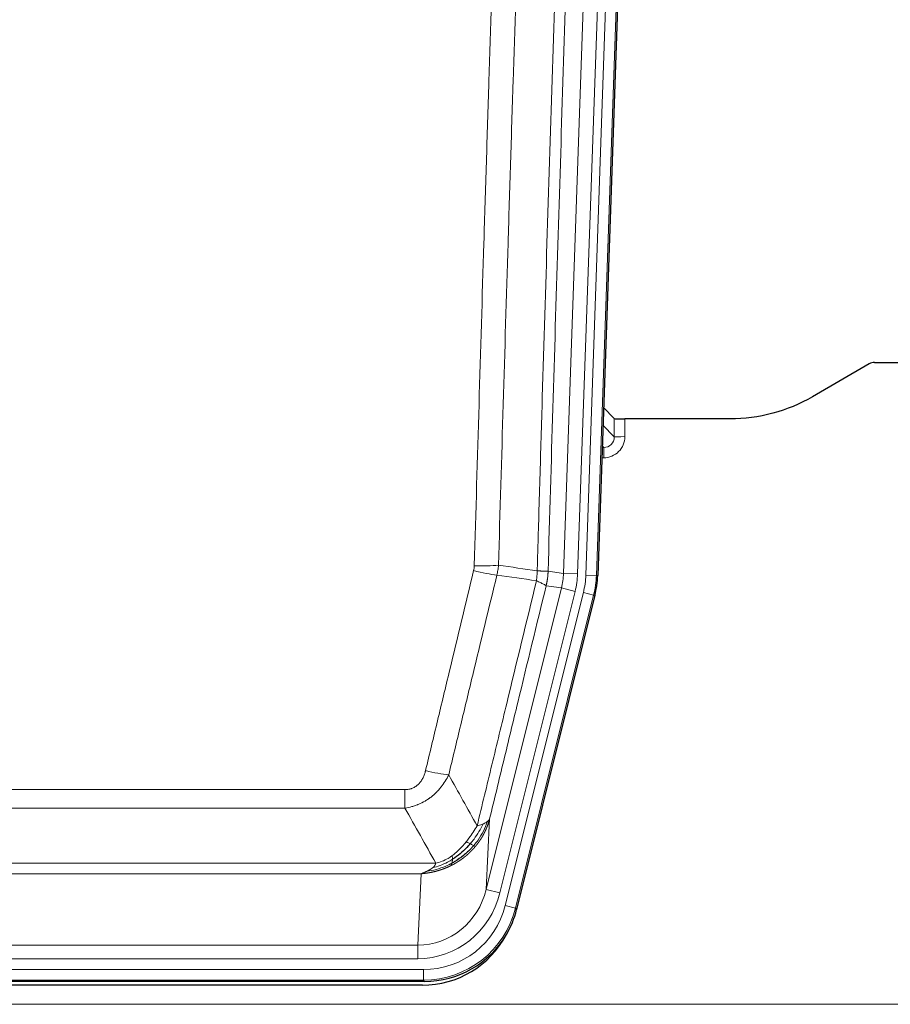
# Model space of a CAD drawing. Header units: inches. Extents: x 0 to 20790, y -12 to 14700.
# Tile 34 of 256: x 5110 to 5357, y 4926 to 5206. Entities that reach past the tile are written whole.
import ezdxf

# ---------------------------------------------------------------- set-up
doc = ezdxf.new("R2010")
doc.units = ezdxf.units.IN
doc.layers.add('1', color=7, linetype='Continuous', true_color=0xffffff)

msp = doc.modelspace()

# ---------------------------------------------------------------- linework, layer by layer
at = {"layer": '1', "color": 110, "linetype": 'Continuous', "lineweight": 13}
for p, q in [((5264.109, 5048.348), (5277.175, 5422.519)), ((5281.167, 5422.38), (5268.101, 5048.209)), ((5270.448, 5047.879), (5283.559, 5423.322)), ((5286.553, 5423.217), (5273.442, 5047.774)), ((5278.521, 5087.093), (5278.51, 5092.324)), ((5275.307, 5090.421), (5278.521, 5087.093)), ((5281.508, 5092.223), (5281.519, 5087.175)), ((5275.085, 5084.086), (5275.528, 5084.086)), ((5275.528, 5084.086), (5275.101, 5084.528)), ((5275.528, 5084.086), (5275.528, 5081.166)), ((5275.528, 5081.166), (5274.983, 5081.166)), ((5259.732, 5048.963), (5264.109, 5048.348)), ((5264.109, 5048.348), (5268.101, 5048.209)), ((5273.442, 5047.774), (5270.448, 5047.879)), ((5273.442, 5047.774), (5273.815, 5047.722)), ((5263.527, 5044.214), (5259.176, 5044.825)), ((5242.176, 4958.576), (5263.527, 5044.214)), ((5246.051, 4957.609), (5267.403, 5043.247)), ((5247.577, 4953.982), (5269.751, 5042.917)), ((5272.657, 5042.193), (5250.483, 4953.258)), ((5263.527, 5044.214), (5267.403, 5043.247)), ((5272.657, 5042.193), (5269.751, 5042.917)), ((5273.031, 5042.14), (5272.657, 5042.193)), ((5013.74, 4986.93), (5219.083, 4986.93)), ((5219.083, 4981.689), (5219.083, 4986.93)), ((5219.083, 4981.689), (5013.74, 4981.689)), ((5243.133, 4978.631), (5242.176, 4958.576)), ((5005.008, 4966.07), (5227.814, 4966.07)), ((5223.701, 4963.04), (5009.121, 4963.04)), ((5222.733, 4942.761), (5223.701, 4963.04)), ((5246.051, 4957.609), (5242.176, 4958.576)), ((5250.483, 4953.258), (5247.577, 4953.982)), ((5250.483, 4953.258), (5250.777, 4952.883)), ((5010.09, 4942.761), (5222.733, 4942.761)), ((5222.733, 4938.897), (5222.733, 4942.761)), ((5222.733, 4938.897), (5010.09, 4938.897)), ((5008.501, 4935.814), (5224.321, 4935.814)), ((5224.321, 4932.818), (5224.321, 4935.814)), ((5224.321, 4932.818), (5008.501, 4932.818)), ((5224.614, 4932.443), (5224.321, 4932.818)), ((4872.411, 4925.957), (5360.411, 4925.957))]:
    msp.add_line(p, q, dxfattribs=at)
at = {"layer": '1', "color": 2, "linetype": 'Continuous', "lineweight": 25}
for p, q in [((5286.933, 5423.367), (5273.815, 5047.722)), ((5350.955, 5107.835), (5334.791, 5098.493)), ((5352.454, 5108.237), (5360.411, 5108.237)), ((5278.51, 5092.324), (5275.482, 5095.459)), ((5311.411, 5092.223), (5281.508, 5092.223)), ((5273.031, 5042.14), (5250.777, 4952.883)), ((5224.614, 4932.443), (5008.208, 4932.443)), ((5224.023, 4931.4), (5008.8, 4931.4))]:
    msp.add_line(p, q, dxfattribs=at)
for centre, major_axis, ratio, start_param, end_param in [((5352.457, 5105.233), (0.923, -2.86), 0.9982885, 2.8298327, 3.3530369), ((5281.508, 5092.328), (3, 0), 0.0349646, 3.1753451, 4.712515), ((5246.795, 5048.673, 0), (-26.774, 3.763), 0.9986144, 3.0370169, 3.2461684), ((5224.557, 4959.48, 0), (-16.66, 21.323), 0.9977958, 3.5187977, 3.8037475), ((5223.997, 4958.416, 0), (-16.639, 21.297), 0.9990195, 2.4788434, 3.5628372), ((5224.557, 4959.48, 0), (-16.66, 21.323), 0.9977958, 2.4794378, 3.5187977)]:
    msp.add_ellipse(centre, major_axis=major_axis, ratio=ratio, start_param=start_param, end_param=end_param, dxfattribs=at)
at = {"layer": '1', "color": 110, "linetype": 'Continuous', "lineweight": 13}
for centre, major_axis, ratio, start_param, end_param in [((5275.515, 5087.175), (3.237, -5.067), 0.9977321, 5.7157535, 7.2865499), ((5275.515, 5087.097), (1.726, -2.474), 0.9943829, 5.6754356, 7.2462319), ((5281.519, 5087.097), (-3, -0.006), 0.0261769, 4.7123351, 6.249505), ((5238.778, 5051.668), (-9.996, 0.288), 0.1133347, 1.5740649, 2.3314742), ((5238.591, 5050.262), (-9.719, 2.353), 0.1107863, 1.5976112, 2.3432486), ((5244.083, 5049.055), (19.844, -2.789), 0.9980617, 6.1786096, 6.387761), ((5244.083, 5049.055, 0), (23.799, -3.345), 0.9986144, 6.1786096, 6.387761), ((5246.43, 5048.725, 0), (-23.799, 3.345), 0.9986144, 3.0370169, 3.2461684), ((5246.43, 5048.725), (26.766, -3.762), 0.9989218, 6.1786096, 6.387761), ((5224.929, 4993.688), (9.722, -2.342), 0.1329353, 4.744395, 5.4873531), ((5222.812, 4963.744), (-1.001, -20.961), 0.9530564, 0.0460885, 1.3674009), ((5222.812, 4963.744, 0), (-1.185, -24.82), 0.9658521, 0.0460885, 1.3674009), ((5224.27, 4959.846, 0), (-14.809, 18.954), 0.9977958, 2.4794378, 3.8037475), ((5224.27, 4959.846), (16.651, -21.313), 0.9982842, 5.6210305, 6.9453401)]:
    msp.add_ellipse(centre, major_axis=major_axis, ratio=ratio, start_param=start_param, end_param=end_param, dxfattribs=at)
for points, knots in [([(5256.643, 5049.094), (5256.698, 5051.027), (5256.754, 5052.961), (5256.866, 5056.828), (5257.035, 5062.63), (5257.43, 5076.171), (5257.774, 5087.783), (5258.467, 5111.016), (5259.407, 5142.016), (5260.866, 5188.58), (5261.87, 5219.666), (5262.444, 5237.164), (5262.508, 5239.109), (5262.636, 5242.998), (5262.828, 5248.831), (5263.28, 5262.444), (5263.671, 5274.115), (5264, 5283.842), (5264.066, 5285.787), (5264.198, 5289.678), (5264.396, 5295.514), (5264.861, 5309.131), (5265.264, 5320.802), (5266.075, 5344.142), (5267.173, 5375.261), (5268.3, 5406.373), (5268.872, 5421.928)], [0, 0, 0, 0, 0.015625, 0.015625, 0.03125, 0.0625, 0.125, 0.125, 0.25, 0.375, 0.5, 0.5, 0.515625, 0.515625, 0.53125, 0.5625, 0.625, 0.625, 0.640625, 0.640625, 0.65625, 0.6875, 0.75, 0.75, 0.875, 1, 1, 1, 1]), ([(5271.927, 5420.452), (5271.357, 5404.953), (5270.233, 5373.952), (5269.139, 5342.945), (5268.329, 5319.688), (5267.928, 5308.059), (5267.464, 5294.49), (5267.266, 5288.675), (5267.135, 5284.798), (5267.069, 5282.86), (5266.741, 5273.168), (5266.351, 5261.54), (5265.901, 5247.975), (5265.709, 5242.163), (5265.581, 5238.288), (5265.517, 5236.351), (5264.945, 5218.916), (5263.943, 5187.942), (5262.489, 5141.547), (5261.082, 5095.217), (5260.177, 5064.374), (5259.732, 5048.963)], [0, 0, 0, 0, 0.125, 0.25, 0.25, 0.3125, 0.34375, 0.359375, 0.359375, 0.375, 0.375, 0.4375, 0.46875, 0.484375, 0.484375, 0.5, 0.5, 0.625, 0.75, 0.875, 1, 1, 1, 1]), ([(5238.778, 5050.534), (5239.216, 5065.772), (5240.106, 5096.272), (5241.027, 5126.82), (5241.729, 5149.749), (5241.965, 5157.395), (5242.441, 5172.692), (5242.681, 5180.344), (5243.406, 5203.308), (5243.897, 5218.624), (5244.521, 5237.778), (5244.646, 5241.609), (5244.897, 5249.27), (5245.275, 5260.763), (5245.658, 5272.255), (5246.429, 5295.24), (5247.471, 5325.887), (5249.079, 5371.859), (5250.179, 5402.508), (5250.737, 5417.832)], [0, 0, 0, 0, 0.125, 0.25, 0.25, 0.3125, 0.3125, 0.375, 0.375, 0.5, 0.5, 0.53125, 0.53125, 0.5625, 0.625, 0.625, 0.75, 0.875, 1, 1, 1, 1]), ([(5257.62, 5417.489), (5257.062, 5402.183), (5255.96, 5371.573), (5254.35, 5325.658), (5253.306, 5295.049), (5252.535, 5272.093), (5252.152, 5260.615), (5251.773, 5249.137), (5251.521, 5241.485), (5251.396, 5237.659), (5250.771, 5218.529), (5250.28, 5203.232), (5249.553, 5180.296), (5249.313, 5172.654), (5248.837, 5157.376), (5248.6, 5149.739), (5247.897, 5126.839), (5246.976, 5096.33), (5246.084, 5065.868), (5245.646, 5050.649)], [0, 0, 0, 0, 0.125, 0.25, 0.375, 0.375, 0.4375, 0.46875, 0.46875, 0.5, 0.5, 0.625, 0.625, 0.6875, 0.6875, 0.75, 0.75, 0.875, 1, 1, 1, 1]), ([(5238.778, 5050.534), (5238.771, 5050.296), (5238.752, 5050.059), (5238.69, 5049.588), (5238.647, 5049.355), (5238.591, 5049.123)], [0, 0, 0, 0, 0.5, 0.5, 1, 1, 1, 1]), ([(5224.929, 4992.321), (5226.064, 4997.048), (5227.199, 5001.777), (5229.471, 5011.239), (5230.609, 5015.971), (5234.024, 5030.172), (5236.305, 5039.644), (5238.591, 5049.123)], [0, 0, 0, 0, 0.25, 0.25, 0.5, 0.5, 1, 1, 1, 1]), ([(5245.187, 5047.849), (5242.899, 5038.384), (5240.615, 5028.924), (5237.195, 5014.743), (5236.057, 5010.017), (5233.781, 5000.569), (5232.645, 4995.847), (5231.509, 4991.126)], [0, 0, 0, 0, 0.5, 0.5, 0.75, 0.75, 1, 1, 1, 1]), ([(5256.643, 5049.094), (5256.622, 5048.616), (5256.606, 5048.141), (5256.548, 5047.195), (5256.506, 5046.726), (5256.431, 5046.26)], [0, 0, 0, 0, 0.5, 0.5, 1, 1, 1, 1]), ([(5256.643, 5049.094), (5256.655, 5049.093), (5256.681, 5049.091), (5256.719, 5049.088), (5256.757, 5049.084), (5256.795, 5049.081), (5256.833, 5049.078), (5256.872, 5049.075), (5256.91, 5049.072), (5256.949, 5049.069), (5256.987, 5049.066), (5257.026, 5049.063), (5257.065, 5049.06), (5257.104, 5049.057), (5257.143, 5049.054), (5257.182, 5049.051), (5257.221, 5049.049), (5257.26, 5049.046), (5257.3, 5049.043), (5257.339, 5049.04), (5257.378, 5049.038), (5257.417, 5049.035), (5257.456, 5049.032), (5257.496, 5049.03), (5257.535, 5049.027), (5257.574, 5049.025), (5257.613, 5049.022), (5257.652, 5049.02), (5257.691, 5049.017), (5257.73, 5049.015), (5257.769, 5049.013), (5257.808, 5049.01), (5257.847, 5049.008), (5257.886, 5049.006), (5257.924, 5049.004), (5257.963, 5049.002), (5258.001, 5048.999), (5258.039, 5048.997), (5258.078, 5048.995), (5258.116, 5048.993), (5258.153, 5048.991), (5258.191, 5048.99), (5258.228, 5048.988), (5258.266, 5048.986), (5258.303, 5048.984), (5258.34, 5048.983), (5258.376, 5048.981), (5258.413, 5048.979), (5258.449, 5048.978), (5258.485, 5048.976), (5258.521, 5048.975), (5258.556, 5048.973), (5258.591, 5048.972), (5258.626, 5048.971), (5258.661, 5048.97), (5258.695, 5048.968), (5258.729, 5048.967), (5258.763, 5048.966), (5258.796, 5048.965), (5258.831, 5048.964), (5258.868, 5048.963), (5258.906, 5048.962), (5258.944, 5048.961), (5258.981, 5048.96), (5259.017, 5048.959), (5259.052, 5048.959), (5259.086, 5048.958), (5259.119, 5048.957), (5259.152, 5048.957), (5259.184, 5048.956), (5259.215, 5048.955), (5259.245, 5048.955), (5259.274, 5048.955), (5259.302, 5048.954), (5259.33, 5048.954), (5259.356, 5048.954), (5259.382, 5048.954), (5259.407, 5048.954), (5259.431, 5048.954), (5259.454, 5048.954), (5259.476, 5048.954), (5259.498, 5048.954), (5259.518, 5048.954), (5259.538, 5048.954), (5259.557, 5048.954), (5259.575, 5048.955), (5259.592, 5048.955), (5259.608, 5048.956), (5259.623, 5048.956), (5259.637, 5048.956), (5259.651, 5048.957), (5259.663, 5048.958), (5259.675, 5048.958), (5259.686, 5048.959), (5259.696, 5048.959), (5259.705, 5048.96), (5259.713, 5048.961), (5259.72, 5048.962), (5259.727, 5048.963), (5259.73, 5048.963), (5259.732, 5048.963)], [0, 0, 0, 0, 0.0069372, 0.0139334, 0.0209887, 0.028103, 0.0352764, 0.0425088, 0.0498003, 0.0571509, 0.0645605, 0.0720292, 0.0795569, 0.0871437, 0.0947896, 0.1024945, 0.1102584, 0.1180815, 0.1259636, 0.1339048, 0.141905, 0.1499643, 0.1580827, 0.1662601, 0.1744966, 0.1827922, 0.1911468, 0.1995605, 0.2080333, 0.2165651, 0.225156, 0.233806, 0.2425151, 0.2512832, 0.2601104, 0.2689967, 0.277942, 0.2869465, 0.29601, 0.3051325, 0.3143142, 0.3235549, 0.3328547, 0.3422136, 0.3516315, 0.3611085, 0.3706446, 0.3802398, 0.3898941, 0.3996074, 0.4093798, 0.4192113, 0.4291019, 0.4390515, 0.4490602, 0.459128, 0.4692549, 0.4794409, 0.4896859, 0.4999901, 0.5124905, 0.524991, 0.5374914, 0.5499918, 0.5624922, 0.5749926, 0.587493, 0.5999934, 0.6124937, 0.6249941, 0.6374944, 0.6499948, 0.6624951, 0.6749954, 0.6874957, 0.699996, 0.7124963, 0.7249966, 0.7374968, 0.7499971, 0.7624973, 0.7749976, 0.7874978, 0.799998, 0.8124982, 0.8249984, 0.8374986, 0.8499988, 0.8624989, 0.8749991, 0.8874992, 0.8999993, 0.9124995, 0.9249996, 0.9374997, 0.9499998, 0.9624998, 0.9749999, 0.9875, 1, 1, 1, 1]), ([(5259.732, 5048.963), (5259.732, 5048.951), (5259.73, 5048.903), (5259.727, 5048.801), (5259.72, 5048.635), (5259.708, 5048.405), (5259.69, 5048.112), (5259.661, 5047.756), (5259.619, 5047.337), (5259.575, 5046.978), (5259.537, 5046.703), (5259.511, 5046.531), (5259.485, 5046.365), (5259.458, 5046.202), (5259.431, 5046.045), (5259.403, 5045.892), (5259.375, 5045.743), (5259.347, 5045.599), (5259.318, 5045.459), (5259.289, 5045.323), (5259.261, 5045.193), (5259.232, 5045.066), (5259.204, 5044.944), (5259.185, 5044.864), (5259.176, 5044.825)], [0, 0, 0, 0, 0.0092499, 0.0337179, 0.073404, 0.128308, 0.1984299, 0.2837694, 0.3843264, 0.5001005, 0.5424888, 0.5838484, 0.6241794, 0.6634821, 0.7017567, 0.7390032, 0.7752221, 0.8104134, 0.8445775, 0.8777146, 0.909825, 0.9409091, 0.9709673, 1, 1, 1, 1]), ([(5239.577, 4976.617), (5240.975, 4982.411), (5242.374, 4988.208), (5245.176, 4999.806), (5246.579, 5005.608), (5250.793, 5023.019), (5253.608, 5034.635), (5256.431, 5046.26)], [0, 0, 0, 0, 0.25, 0.25, 0.5, 0.5, 1, 1, 1, 1]), ([(5259.176, 5044.825), (5256.49, 5033.777), (5253.81, 5022.736), (5249.799, 5006.187), (5248.464, 5000.673), (5245.796, 4989.649), (5244.464, 4984.139), (5243.133, 4978.631)], [0, 0, 0, 0, 0.5, 0.5, 0.75, 0.75, 1, 1, 1, 1]), ([(5256.431, 5046.26), (5256.839, 5046.067), (5257.212, 5045.893), (5257.87, 5045.583), (5258.156, 5045.446), (5258.627, 5045.209), (5258.813, 5045.109), (5259.077, 5044.942), (5259.154, 5044.876), (5259.176, 5044.825)], [0, 0, 0, 0, 0.25, 0.25, 0.5, 0.5, 0.75, 0.75, 1, 1, 1, 1]), ([(5224.929, 4992.321), (5224.908, 4992.233), (5224.886, 4992.146), (5224.84, 4991.972), (5224.816, 4991.885), (5224.741, 4991.626), (5224.686, 4991.455), (5224.568, 4991.117), (5224.505, 4990.95), (5224.368, 4990.62), (5224.295, 4990.457), (5224.138, 4990.136), (5224.054, 4989.978), (5223.918, 4989.744), (5223.872, 4989.667), (5223.775, 4989.514), (5223.726, 4989.438), (5223.572, 4989.214), (5223.464, 4989.07), (5223.236, 4988.791), (5223.116, 4988.657), (5222.927, 4988.464), (5222.829, 4988.369), (5222.728, 4988.278), (5222.66, 4988.218), (5222.626, 4988.188), (5222.451, 4988.042), (5222.307, 4987.934), (5221.86, 4987.631), (5221.543, 4987.462), (5221.123, 4987.292), (5221.038, 4987.26), (5220.865, 4987.201), (5220.778, 4987.174), (5220.516, 4987.098), (5220.34, 4987.058), (5219.986, 4986.993), (5219.807, 4986.969), (5219.447, 4986.938), (5219.265, 4986.93), (5219.083, 4986.93)], [0, 0, 0, 0, 0.03125, 0.03125, 0.0625, 0.0625, 0.125, 0.125, 0.1875, 0.1875, 0.25, 0.25, 0.3125, 0.3125, 0.34375, 0.34375, 0.375, 0.375, 0.4375, 0.4375, 0.5, 0.5, 0.53125, 0.546875, 0.546875, 0.5625, 0.5625, 0.625, 0.625, 0.75, 0.75, 0.78125, 0.78125, 0.8125, 0.8125, 0.875, 0.875, 0.9375, 0.9375, 1, 1, 1, 1]), ([(5231.509, 4991.126), (5231.212, 4990.515), (5230.886, 4989.923), (5230.173, 4988.779), (5229.786, 4988.227), (5229.158, 4987.431), (5228.886, 4987.106), (5228.601, 4986.79), (5228.486, 4986.664), (5228.427, 4986.602), (5228.252, 4986.416), (5228.133, 4986.293), (5227.531, 4985.693), (5227.022, 4985.244), (5226.349, 4984.722), (5226.213, 4984.62), (5226.006, 4984.47), (5225.937, 4984.42), (5225.797, 4984.323), (5225.727, 4984.274), (5225.375, 4984.036), (5225.088, 4983.855), (5224.212, 4983.341), (5223.607, 4983.037), (5222.903, 4982.739), (5222.825, 4982.707), (5222.667, 4982.643), (5222.588, 4982.612), (5222.35, 4982.52), (5222.191, 4982.462), (5221.711, 4982.295), (5221.388, 4982.195), (5220.413, 4981.924), (5219.753, 4981.786), (5219.083, 4981.689)], [0, 0, 0, 0, 0.125, 0.125, 0.25, 0.25, 0.3125, 0.328125, 0.328125, 0.34375, 0.34375, 0.375, 0.375, 0.5, 0.5, 0.53125, 0.53125, 0.546875, 0.546875, 0.5625, 0.5625, 0.625, 0.625, 0.75, 0.75, 0.765625, 0.765625, 0.78125, 0.78125, 0.8125, 0.8125, 0.875, 0.875, 1, 1, 1, 1]), ([(5242.494, 4977.848), (5241.882, 4976.035), (5240.986, 4974.256), (5239.456, 4972.074), (5239.046, 4971.544), (5238.611, 4971.034)], [0, 0, 0, 0, 0.75, 0.75, 1, 1, 1, 1]), ([(5243.133, 4978.631), (5243.127, 4978.608), (5243.115, 4978.562), (5243.097, 4978.494), (5243.079, 4978.426), (5243.061, 4978.358), (5243.042, 4978.291), (5243.023, 4978.223), (5243.004, 4978.156), (5242.985, 4978.09), (5242.966, 4978.024), (5242.947, 4977.957), (5242.927, 4977.892), (5242.907, 4977.826), (5242.887, 4977.761), (5242.867, 4977.696), (5242.847, 4977.632), (5242.827, 4977.568), (5242.806, 4977.504), (5242.785, 4977.44), (5242.765, 4977.377), (5242.744, 4977.313), (5242.722, 4977.251), (5242.701, 4977.188), (5242.68, 4977.126), (5242.658, 4977.064), (5242.637, 4977.002), (5242.615, 4976.941), (5242.593, 4976.88), (5242.571, 4976.819), (5242.549, 4976.759), (5242.527, 4976.699), (5242.505, 4976.639), (5242.482, 4976.579), (5242.46, 4976.52), (5242.437, 4976.461), (5242.414, 4976.402), (5242.391, 4976.344), (5242.369, 4976.286), (5242.345, 4976.228), (5242.322, 4976.171), (5242.299, 4976.113), (5242.276, 4976.056), (5242.252, 4976), (5242.229, 4975.943), (5242.205, 4975.887), (5242.182, 4975.832), (5242.158, 4975.776), (5242.134, 4975.721), (5242.11, 4975.666), (5242.087, 4975.611), (5242.063, 4975.557), (5242.038, 4975.503), (5242.014, 4975.449), (5241.99, 4975.396), (5241.966, 4975.343), (5241.942, 4975.29), (5241.917, 4975.237), (5241.893, 4975.185), (5241.868, 4975.133), (5241.844, 4975.081), (5241.819, 4975.029), (5241.795, 4974.978), (5241.77, 4974.927), (5241.745, 4974.877), (5241.721, 4974.826), (5241.696, 4974.776), (5241.671, 4974.726), (5241.646, 4974.677), (5241.621, 4974.628), (5241.597, 4974.579), (5241.572, 4974.53), (5241.547, 4974.482), (5241.522, 4974.434), (5241.497, 4974.386), (5241.472, 4974.338), (5241.447, 4974.291), (5241.422, 4974.244), (5241.397, 4974.197), (5241.372, 4974.151), (5241.347, 4974.105), (5241.322, 4974.059), (5241.296, 4974.013), (5241.271, 4973.968), (5241.246, 4973.923), (5241.221, 4973.878), (5241.196, 4973.833), (5241.171, 4973.789), (5241.146, 4973.745), (5241.121, 4973.701), (5241.096, 4973.658), (5241.071, 4973.614), (5241.046, 4973.571), (5241.021, 4973.529), (5240.996, 4973.486), (5240.971, 4973.444), (5240.946, 4973.402), (5240.921, 4973.361), (5240.896, 4973.319), (5240.871, 4973.278), (5240.846, 4973.237), (5240.821, 4973.197), (5240.797, 4973.157), (5240.772, 4973.117), (5240.747, 4973.077), (5240.722, 4973.037), (5240.698, 4972.998), (5240.673, 4972.959), (5240.648, 4972.92), (5240.624, 4972.882), (5240.599, 4972.843), (5240.575, 4972.805), (5240.55, 4972.768), (5240.526, 4972.73), (5240.502, 4972.693), (5240.477, 4972.656), (5240.453, 4972.619), (5240.429, 4972.583), (5240.405, 4972.547), (5240.381, 4972.511), (5240.357, 4972.475), (5240.333, 4972.439), (5240.309, 4972.404), (5240.285, 4972.369), (5240.261, 4972.334), (5240.237, 4972.3), (5240.214, 4972.266), (5240.19, 4972.232), (5240.166, 4972.198), (5240.143, 4972.164), (5240.12, 4972.131), (5240.096, 4972.098), (5240.073, 4972.065), (5240.05, 4972.033), (5240.027, 4972), (5240.004, 4971.968), (5239.981, 4971.936), (5239.958, 4971.905), (5239.935, 4971.873), (5239.912, 4971.842), (5239.89, 4971.811), (5239.867, 4971.781), (5239.845, 4971.75), (5239.822, 4971.72), (5239.8, 4971.69), (5239.778, 4971.66), (5239.756, 4971.631), (5239.734, 4971.601), (5239.712, 4971.572), (5239.69, 4971.544), (5239.668, 4971.515), (5239.647, 4971.487), (5239.625, 4971.459), (5239.604, 4971.431), (5239.582, 4971.403), (5239.561, 4971.375), (5239.54, 4971.348), (5239.519, 4971.321), (5239.498, 4971.294), (5239.477, 4971.268), (5239.456, 4971.241), (5239.435, 4971.215), (5239.415, 4971.189), (5239.395, 4971.164), (5239.374, 4971.138), (5239.354, 4971.113), (5239.334, 4971.088), (5239.314, 4971.063), (5239.294, 4971.039), (5239.274, 4971.014), (5239.255, 4970.99), (5239.235, 4970.966), (5239.216, 4970.942), (5239.196, 4970.919), (5239.177, 4970.895), (5239.158, 4970.872), (5239.139, 4970.849), (5239.12, 4970.827), (5239.108, 4970.812), (5239.101, 4970.804)], [0, 0, 0, 0, 0.0080212, 0.0160154, 0.0239827, 0.0319231, 0.0398365, 0.0477229, 0.0555824, 0.0634149, 0.0712205, 0.0789992, 0.0867509, 0.0944756, 0.1021734, 0.1098443, 0.1174881, 0.1251051, 0.1326951, 0.1402581, 0.1477942, 0.1553034, 0.1627856, 0.1702408, 0.1776691, 0.1850704, 0.1924448, 0.1997923, 0.2071128, 0.2144063, 0.2216729, 0.2289126, 0.2361253, 0.243311, 0.2504698, 0.2576016, 0.2647065, 0.2717845, 0.2788355, 0.2858595, 0.2928566, 0.2998268, 0.30677, 0.3136862, 0.3205755, 0.3274379, 0.3342733, 0.3410817, 0.3478632, 0.3546178, 0.3613454, 0.3680461, 0.3747198, 0.3813665, 0.3879863, 0.3945792, 0.4011451, 0.4076841, 0.4141961, 0.4206811, 0.4271393, 0.4335704, 0.4399746, 0.4463519, 0.4527022, 0.4590256, 0.465322, 0.4715915, 0.477834, 0.4840496, 0.4902382, 0.4963999, 0.5025346, 0.5086424, 0.5147232, 0.5207771, 0.526804, 0.532804, 0.5387771, 0.5447232, 0.5506423, 0.5565345, 0.5623997, 0.568238, 0.5740494, 0.5798338, 0.5855912, 0.5913217, 0.5970253, 0.6027019, 0.6083515, 0.6139742, 0.61957, 0.6251388, 0.6306807, 0.6361956, 0.6416836, 0.6471446, 0.6525787, 0.6579858, 0.663366, 0.6687192, 0.6740455, 0.6793448, 0.6846172, 0.6898627, 0.6950812, 0.7002727, 0.7054373, 0.710575, 0.7156857, 0.7207694, 0.7258262, 0.7308561, 0.735859, 0.740835, 0.745784, 0.7507061, 0.7556012, 0.7604694, 0.7653107, 0.7701249, 0.7749123, 0.7796727, 0.7844061, 0.7891127, 0.7937922, 0.7984448, 0.8030705, 0.8076692, 0.812241, 0.8167858, 0.8213037, 0.8257947, 0.8302587, 0.8346957, 0.8391058, 0.843489, 0.8478452, 0.8521745, 0.8564768, 0.8607522, 0.8650006, 0.8692221, 0.8734166, 0.8775842, 0.8817249, 0.8858386, 0.8899254, 0.8939852, 0.8980181, 0.902024, 0.906003, 0.909955, 0.9138802, 0.9177783, 0.9216495, 0.9254938, 0.9293111, 0.9331015, 0.936865, 0.9406015, 0.944311, 0.9479937, 0.9516493, 0.9552781, 0.9588799, 0.9624547, 0.9660026, 0.9695236, 0.9730176, 0.9764847, 0.9799249, 0.9833381, 0.9867243, 0.9900837, 0.993416, 0.9967215, 1, 1, 1, 1]), ([(5242.494, 4977.848), (5242.455, 4977.818), (5242.415, 4977.788), (5242.247, 4977.669), (5242.108, 4977.582), (5241.805, 4977.414), (5241.64, 4977.333), (5241.405, 4977.228), (5241.345, 4977.202), (5241.284, 4977.176)], [0, 0, 0, 0, 0.125, 0.125, 0.5, 0.5, 0.875, 0.875, 1, 1, 1, 1]), ([(5243.133, 4978.631), (5243.049, 4978.422), (5242.907, 4978.223), (5242.644, 4977.971), (5242.572, 4977.909), (5242.494, 4977.848)], [0, 0, 0, 0, 0.75, 0.75, 1, 1, 1, 1]), ([(5239.577, 4976.617), (5238.884, 4975.477), (5238.117, 4974.288), (5236.99, 4972.758), (5236.7, 4972.38), (5236.401, 4972.01)], [0, 0, 0, 0, 0.75, 0.75, 1, 1, 1, 1]), ([(5241.284, 4977.176), (5240.585, 4975.711), (5239.714, 4974.256), (5238.354, 4972.438), (5237.997, 4971.993), (5237.626, 4971.561)], [0, 0, 0, 0, 0.75, 0.75, 1, 1, 1, 1]), ([(5241.284, 4977.176), (5241.161, 4977.125), (5241.033, 4977.075), (5240.7, 4976.953), (5240.49, 4976.882), (5240.048, 4976.746), (5239.817, 4976.68), (5239.577, 4976.617)], [0, 0, 0, 0, 0.25, 0.25, 0.625, 0.625, 1, 1, 1, 1]), ([(5239.101, 4970.804), (5239.087, 4970.787), (5239.057, 4970.752), (5239.013, 4970.699), (5238.969, 4970.647), (5238.925, 4970.595), (5238.88, 4970.543), (5238.835, 4970.491), (5238.791, 4970.44), (5238.746, 4970.389), (5238.701, 4970.338), (5238.656, 4970.287), (5238.611, 4970.237), (5238.565, 4970.186), (5238.52, 4970.136), (5238.475, 4970.087), (5238.429, 4970.037), (5238.384, 4969.988), (5238.338, 4969.938), (5238.292, 4969.89), (5238.246, 4969.841), (5238.2, 4969.792), (5238.154, 4969.744), (5238.108, 4969.696), (5238.062, 4969.648), (5238.015, 4969.6), (5237.969, 4969.553), (5237.923, 4969.506), (5237.876, 4969.459), (5237.829, 4969.412), (5237.783, 4969.366), (5237.736, 4969.319), (5237.689, 4969.273), (5237.642, 4969.227), (5237.595, 4969.182), (5237.548, 4969.136), (5237.501, 4969.091), (5237.454, 4969.046), (5237.407, 4969.001), (5237.359, 4968.957), (5237.312, 4968.912), (5237.264, 4968.868), (5237.217, 4968.824), (5237.169, 4968.78), (5237.122, 4968.737), (5237.074, 4968.694), (5237.026, 4968.65), (5236.978, 4968.608), (5236.931, 4968.565), (5236.883, 4968.522), (5236.835, 4968.48), (5236.787, 4968.438), (5236.739, 4968.396), (5236.691, 4968.355), (5236.642, 4968.313), (5236.594, 4968.272), (5236.546, 4968.231), (5236.498, 4968.19), (5236.449, 4968.15), (5236.401, 4968.109), (5236.352, 4968.069), (5236.304, 4968.029), (5236.256, 4967.99), (5236.207, 4967.95), (5236.158, 4967.911), (5236.11, 4967.872), (5236.061, 4967.833), (5236.013, 4967.794), (5235.964, 4967.756), (5235.915, 4967.717), (5235.866, 4967.679), (5235.818, 4967.641), (5235.769, 4967.604), (5235.72, 4967.566), (5235.671, 4967.529), (5235.622, 4967.492), (5235.573, 4967.455), (5235.524, 4967.418), (5235.475, 4967.382), (5235.426, 4967.346), (5235.377, 4967.309), (5235.328, 4967.274), (5235.279, 4967.238), (5235.23, 4967.202), (5235.181, 4967.167), (5235.132, 4967.132), (5235.083, 4967.097), (5235.034, 4967.063), (5234.985, 4967.028), (5234.936, 4966.994), (5234.886, 4966.96), (5234.837, 4966.926), (5234.788, 4966.892), (5234.739, 4966.859), (5234.69, 4966.825), (5234.641, 4966.792), (5234.591, 4966.759), (5234.542, 4966.726), (5234.493, 4966.694), (5234.444, 4966.661), (5234.395, 4966.629), (5234.346, 4966.597), (5234.296, 4966.566), (5234.247, 4966.534), (5234.198, 4966.502), (5234.149, 4966.471), (5234.1, 4966.44), (5234.051, 4966.409), (5234.001, 4966.379), (5233.952, 4966.348), (5233.903, 4966.318), (5233.854, 4966.288), (5233.805, 4966.258), (5233.756, 4966.228), (5233.707, 4966.199), (5233.658, 4966.169), (5233.609, 4966.14), (5233.559, 4966.111), (5233.51, 4966.082), (5233.461, 4966.053), (5233.412, 4966.025), (5233.363, 4965.997), (5233.314, 4965.968), (5233.266, 4965.941), (5233.217, 4965.913), (5233.168, 4965.885), (5233.119, 4965.858), (5233.07, 4965.831), (5233.021, 4965.803), (5232.972, 4965.777), (5232.924, 4965.75), (5232.875, 4965.723), (5232.826, 4965.697), (5232.777, 4965.671), (5232.729, 4965.645), (5232.68, 4965.619), (5232.631, 4965.593), (5232.583, 4965.568), (5232.534, 4965.542), (5232.486, 4965.517), (5232.437, 4965.492), (5232.389, 4965.467), (5232.34, 4965.443), (5232.292, 4965.418), (5232.244, 4965.394), (5232.195, 4965.369), (5232.147, 4965.345), (5232.115, 4965.33), (5232.099, 4965.322)], [0, 0, 0, 0, 0.0076941, 0.0153765, 0.0230472, 0.0307061, 0.0383534, 0.045989, 0.0536129, 0.061225, 0.0688255, 0.0764143, 0.0839914, 0.0915567, 0.0991104, 0.1066524, 0.1141827, 0.1217013, 0.1292082, 0.1367034, 0.1441869, 0.1516588, 0.1591189, 0.1665674, 0.1740041, 0.1814292, 0.1888426, 0.1962444, 0.2036344, 0.2110128, 0.2183794, 0.2257344, 0.2330778, 0.2404094, 0.2477294, 0.2550377, 0.2623343, 0.2696193, 0.2768926, 0.2841542, 0.2914041, 0.2986424, 0.305869, 0.313084, 0.3202872, 0.3274789, 0.3346588, 0.3418271, 0.3489838, 0.3561287, 0.3632621, 0.3703837, 0.3774937, 0.3845921, 0.3916788, 0.3987539, 0.4058173, 0.412869, 0.4199092, 0.4269376, 0.4339544, 0.4409596, 0.4479532, 0.454935, 0.4619053, 0.4688639, 0.4758109, 0.4827462, 0.4896699, 0.496582, 0.5034825, 0.5103713, 0.5172485, 0.524114, 0.5309679, 0.5378102, 0.5446409, 0.55146, 0.5582674, 0.5650632, 0.5718474, 0.57862, 0.5853809, 0.5921303, 0.598868, 0.6055941, 0.6123087, 0.6190116, 0.6257029, 0.6323825, 0.6390506, 0.6457071, 0.652352, 0.6589853, 0.665607, 0.672217, 0.6788155, 0.6854024, 0.6919777, 0.6985414, 0.7050935, 0.7116341, 0.718163, 0.7246804, 0.7311862, 0.7376804, 0.744163, 0.750634, 0.7570935, 0.7635413, 0.7699776, 0.7764024, 0.7828155, 0.7892171, 0.7956072, 0.8019856, 0.8083525, 0.8147079, 0.8210516, 0.8273839, 0.8337045, 0.8400136, 0.8463112, 0.8525972, 0.8588716, 0.8651345, 0.8713859, 0.8776257, 0.8838539, 0.8900706, 0.8962758, 0.9024695, 0.9086516, 0.9148221, 0.9209812, 0.9271287, 0.9332646, 0.9393891, 0.945502, 0.9516034, 0.9576933, 0.9637717, 0.9698385, 0.9758938, 0.9819376, 0.9879699, 0.9939907, 1, 1, 1, 1]), ([(5236.401, 4972.01), (5236.252, 4971.825), (5236.1, 4971.642), (5235.486, 4970.919), (5235.007, 4970.397), (5234.012, 4969.416), (5233.498, 4968.956), (5232.791, 4968.398), (5232.612, 4968.262), (5232.432, 4968.132)], [0, 0, 0, 0, 0.125, 0.125, 0.5, 0.5, 0.875, 0.875, 1, 1, 1, 1]), ([(5237.626, 4971.561), (5237.527, 4971.61), (5237.426, 4971.657), (5237.169, 4971.771), (5237.011, 4971.835), (5236.701, 4971.942), (5236.547, 4971.984), (5236.401, 4972.01)], [0, 0, 0, 0, 0.25, 0.25, 0.625, 0.625, 1, 1, 1, 1]), ([(5238.611, 4971.034), (5238.58, 4971.051), (5238.548, 4971.069), (5238.414, 4971.144), (5238.301, 4971.207), (5238.051, 4971.343), (5237.915, 4971.416), (5237.724, 4971.513), (5237.675, 4971.537), (5237.626, 4971.561)], [0, 0, 0, 0, 0.125, 0.125, 0.5, 0.5, 0.875, 0.875, 1, 1, 1, 1]), ([(5239.101, 4970.804), (5239.03, 4970.817), (5238.931, 4970.862), (5238.729, 4970.969), (5238.673, 4971), (5238.611, 4971.034)], [0, 0, 0, 0, 0.75, 0.75, 1, 1, 1, 1]), ([(5232.582, 4967.15), (5232.125, 4966.858), (5231.661, 4966.587), (5229.79, 4965.593), (5228.354, 4965.052), (5226.943, 4964.732)], [0, 0, 0, 0, 0.25, 0.25, 1, 1, 1, 1]), ([(5232.432, 4968.132), (5232.071, 4967.871), (5231.704, 4967.629), (5230.21, 4966.748), (5229.034, 4966.283), (5227.814, 4966.07)], [0, 0, 0, 0, 0.25, 0.25, 1, 1, 1, 1]), ([(5232.413, 4966.034), (5232.426, 4966.074), (5232.437, 4966.115), (5232.482, 4966.284), (5232.511, 4966.421), (5232.555, 4966.705), (5232.57, 4966.854), (5232.58, 4967.051), (5232.581, 4967.101), (5232.582, 4967.15)], [0, 0, 0, 0, 0.125, 0.125, 0.5, 0.5, 0.875, 0.875, 1, 1, 1, 1]), ([(5232.582, 4967.15), (5232.584, 4967.248), (5232.582, 4967.345), (5232.569, 4967.579), (5232.553, 4967.713), (5232.505, 4967.95), (5232.472, 4968.053), (5232.432, 4968.132)], [0, 0, 0, 0, 0.25, 0.25, 0.625, 0.625, 1, 1, 1, 1]), ([(5232.099, 4965.322), (5232.077, 4965.311), (5232.034, 4965.29), (5231.969, 4965.258), (5231.904, 4965.227), (5231.839, 4965.195), (5231.774, 4965.165), (5231.709, 4965.134), (5231.643, 4965.103), (5231.578, 4965.073), (5231.513, 4965.043), (5231.448, 4965.014), (5231.383, 4964.984), (5231.318, 4964.955), (5231.253, 4964.926), (5231.187, 4964.897), (5231.122, 4964.869), (5231.057, 4964.841), (5230.992, 4964.813), (5230.926, 4964.785), (5230.861, 4964.758), (5230.796, 4964.73), (5230.731, 4964.703), (5230.665, 4964.676), (5230.6, 4964.65), (5230.535, 4964.624), (5230.47, 4964.598), (5230.405, 4964.572), (5230.339, 4964.546), (5230.274, 4964.521), (5230.209, 4964.496), (5230.144, 4964.471), (5230.078, 4964.446), (5230.013, 4964.422), (5229.948, 4964.397), (5229.883, 4964.374), (5229.818, 4964.35), (5229.753, 4964.326), (5229.687, 4964.303), (5229.622, 4964.28), (5229.557, 4964.257), (5229.492, 4964.235), (5229.427, 4964.212), (5229.362, 4964.19), (5229.297, 4964.168), (5229.232, 4964.147), (5229.167, 4964.125), (5229.102, 4964.104), (5229.037, 4964.083), (5228.972, 4964.062), (5228.907, 4964.041), (5228.843, 4964.021), (5228.778, 4964.001), (5228.713, 4963.981), (5228.648, 4963.961), (5228.584, 4963.942), (5228.519, 4963.923), (5228.454, 4963.904), (5228.39, 4963.885), (5228.325, 4963.866), (5228.26, 4963.848), (5228.196, 4963.83), (5228.131, 4963.812), (5228.067, 4963.794), (5228.003, 4963.777), (5227.938, 4963.759), (5227.874, 4963.742), (5227.81, 4963.725), (5227.745, 4963.709), (5227.681, 4963.692), (5227.617, 4963.676), (5227.553, 4963.66), (5227.489, 4963.644), (5227.425, 4963.628), (5227.361, 4963.613), (5227.297, 4963.598), (5227.233, 4963.583), (5227.17, 4963.568), (5227.106, 4963.553), (5227.042, 4963.539), (5226.978, 4963.525), (5226.915, 4963.511), (5226.851, 4963.497), (5226.788, 4963.483), (5226.724, 4963.47), (5226.661, 4963.457), (5226.598, 4963.444), (5226.535, 4963.431), (5226.471, 4963.418), (5226.408, 4963.406), (5226.345, 4963.393), (5226.282, 4963.381), (5226.219, 4963.37), (5226.156, 4963.358), (5226.094, 4963.346), (5226.031, 4963.335), (5225.968, 4963.324), (5225.905, 4963.313), (5225.843, 4963.302), (5225.78, 4963.292), (5225.718, 4963.282), (5225.656, 4963.271), (5225.593, 4963.261), (5225.531, 4963.252), (5225.469, 4963.242), (5225.407, 4963.233), (5225.345, 4963.223), (5225.283, 4963.214), (5225.221, 4963.205), (5225.16, 4963.197), (5225.098, 4963.188), (5225.036, 4963.18), (5224.975, 4963.172), (5224.913, 4963.164), (5224.852, 4963.156), (5224.791, 4963.148), (5224.729, 4963.141), (5224.668, 4963.134), (5224.607, 4963.127), (5224.546, 4963.12), (5224.485, 4963.113), (5224.424, 4963.106), (5224.364, 4963.1), (5224.303, 4963.094), (5224.242, 4963.088), (5224.182, 4963.082), (5224.122, 4963.076), (5224.061, 4963.07), (5224.001, 4963.065), (5223.941, 4963.06), (5223.881, 4963.055), (5223.821, 4963.05), (5223.761, 4963.045), (5223.721, 4963.042), (5223.701, 4963.04)], [0, 0, 0, 0, 0.0081592, 0.0163092, 0.0244501, 0.0325819, 0.0407045, 0.0488181, 0.0569225, 0.0650178, 0.0731041, 0.0811812, 0.0892493, 0.0973083, 0.1053581, 0.113399, 0.1214307, 0.1294534, 0.137467, 0.1454716, 0.1534671, 0.1614536, 0.169431, 0.1773994, 0.1853588, 0.1933091, 0.2012504, 0.2091827, 0.217106, 0.2250203, 0.2329256, 0.2408219, 0.2487092, 0.2565875, 0.2644568, 0.2723172, 0.2801686, 0.288011, 0.2958444, 0.303669, 0.3114845, 0.3192911, 0.3270888, 0.3348775, 0.3426574, 0.3504282, 0.3581902, 0.3659433, 0.3736874, 0.3814227, 0.389149, 0.3968665, 0.4045751, 0.4122748, 0.4199656, 0.4276476, 0.4353206, 0.4429849, 0.4506403, 0.4582868, 0.4659245, 0.4735534, 0.4811734, 0.4887846, 0.496387, 0.5039805, 0.5115653, 0.5191413, 0.5267084, 0.5342668, 0.5418164, 0.5493572, 0.5568893, 0.5644125, 0.5719271, 0.5794328, 0.5869298, 0.5944181, 0.6018976, 0.6093684, 0.6168305, 0.6242839, 0.6317285, 0.6391644, 0.6465917, 0.6540102, 0.6614201, 0.6688212, 0.6762137, 0.6835975, 0.6909727, 0.6983392, 0.705697, 0.7130462, 0.7203868, 0.7277187, 0.735042, 0.7423567, 0.7496628, 0.7569603, 0.7642491, 0.7715294, 0.7788011, 0.7860642, 0.7933187, 0.8005646, 0.807802, 0.8150309, 0.8222512, 0.8294629, 0.8366661, 0.8438608, 0.851047, 0.8582246, 0.8653938, 0.8725544, 0.8797065, 0.8868502, 0.8939854, 0.9011121, 0.9082303, 0.9153401, 0.9224414, 0.9295343, 0.9366187, 0.9436947, 0.9507623, 0.9578214, 0.9648722, 0.9719145, 0.9789485, 0.985974, 0.9929912, 1, 1, 1, 1]), ([(5223.701, 4963.04), (5223.706, 4963.043), (5223.717, 4963.047), (5223.733, 4963.054), (5223.75, 4963.061), (5223.767, 4963.069), (5223.784, 4963.076), (5223.802, 4963.083), (5223.821, 4963.091), (5223.839, 4963.099), (5223.858, 4963.107), (5223.878, 4963.115), (5223.897, 4963.123), (5223.918, 4963.132), (5223.938, 4963.141), (5223.959, 4963.149), (5223.981, 4963.158), (5224.002, 4963.167), (5224.025, 4963.177), (5224.047, 4963.186), (5224.07, 4963.196), (5224.093, 4963.206), (5224.117, 4963.216), (5224.141, 4963.226), (5224.166, 4963.236), (5224.191, 4963.247), (5224.216, 4963.257), (5224.242, 4963.268), (5224.268, 4963.279), (5224.294, 4963.291), (5224.321, 4963.302), (5224.348, 4963.314), (5224.376, 4963.326), (5224.404, 4963.338), (5224.433, 4963.35), (5224.462, 4963.363), (5224.491, 4963.375), (5224.52, 4963.388), (5224.55, 4963.401), (5224.581, 4963.415), (5224.612, 4963.428), (5224.643, 4963.442), (5224.675, 4963.456), (5224.707, 4963.47), (5224.739, 4963.485), (5224.772, 4963.5), (5224.805, 4963.515), (5224.838, 4963.53), (5224.872, 4963.545), (5224.907, 4963.561), (5224.942, 4963.577), (5224.977, 4963.593), (5225.012, 4963.609), (5225.048, 4963.626), (5225.085, 4963.643), (5225.121, 4963.66), (5225.158, 4963.678), (5225.196, 4963.695), (5225.234, 4963.713), (5225.259, 4963.726), (5225.272, 4963.732)], [0, 0, 0, 0, 0.0121901, 0.0245516, 0.0370849, 0.0497905, 0.0626689, 0.0757204, 0.0889455, 0.1023447, 0.1159182, 0.1296666, 0.14359, 0.1576889, 0.1719636, 0.1864145, 0.2010418, 0.2158458, 0.2308268, 0.2459852, 0.261321, 0.2768347, 0.2925265, 0.3083966, 0.3244452, 0.3406727, 0.357079, 0.3736646, 0.3904296, 0.4073742, 0.4244986, 0.4418029, 0.4592875, 0.4769523, 0.4947976, 0.5128236, 0.5310305, 0.5494183, 0.5679872, 0.5867374, 0.605669, 0.6247822, 0.644077, 0.6635537, 0.6832123, 0.7030529, 0.7230758, 0.7432809, 0.7636685, 0.7842385, 0.8049912, 0.8259267, 0.8470449, 0.8683461, 0.8898303, 0.9114976, 0.9333482, 0.955382, 0.9775993, 1, 1, 1, 1]), ([(5232.413, 4966.034), (5231.836, 4965.724), (5231.248, 4965.443), (5228.874, 4964.437), (5227.044, 4963.955), (5225.272, 4963.732)], [0, 0, 0, 0, 0.25, 0.25, 1, 1, 1, 1]), ([(5225.272, 4963.732), (5225.286, 4963.739), (5225.314, 4963.752), (5225.356, 4963.772), (5225.396, 4963.792), (5225.436, 4963.811), (5225.474, 4963.831), (5225.512, 4963.849), (5225.548, 4963.868), (5225.583, 4963.886), (5225.618, 4963.903), (5225.651, 4963.92), (5225.683, 4963.937), (5225.714, 4963.953), (5225.744, 4963.969), (5225.773, 4963.984), (5225.801, 4963.999), (5225.827, 4964.014), (5225.853, 4964.027), (5225.878, 4964.041), (5225.902, 4964.054), (5225.924, 4964.066), (5225.946, 4964.078), (5225.966, 4964.089), (5225.986, 4964.1), (5226.004, 4964.11), (5226.022, 4964.12), (5226.038, 4964.129), (5226.053, 4964.137), (5226.067, 4964.145), (5226.08, 4964.153), (5226.092, 4964.159), (5226.103, 4964.166), (5226.113, 4964.171), (5226.122, 4964.176), (5226.13, 4964.181), (5226.137, 4964.185), (5226.143, 4964.188), (5226.147, 4964.191), (5226.16, 4964.198), (5226.181, 4964.21), (5226.21, 4964.227), (5226.238, 4964.244), (5226.266, 4964.262), (5226.294, 4964.279), (5226.322, 4964.296), (5226.349, 4964.313), (5226.376, 4964.33), (5226.403, 4964.346), (5226.429, 4964.363), (5226.455, 4964.38), (5226.481, 4964.397), (5226.506, 4964.413), (5226.531, 4964.43), (5226.556, 4964.446), (5226.58, 4964.463), (5226.604, 4964.479), (5226.628, 4964.496), (5226.651, 4964.512), (5226.674, 4964.528), (5226.697, 4964.544), (5226.719, 4964.56), (5226.741, 4964.576), (5226.763, 4964.592), (5226.784, 4964.608), (5226.805, 4964.624), (5226.826, 4964.64), (5226.846, 4964.655), (5226.866, 4964.671), (5226.886, 4964.686), (5226.905, 4964.701), (5226.925, 4964.717), (5226.937, 4964.727), (5226.943, 4964.732)], [0, 0, 0, 0, 0.0247661, 0.0489206, 0.0724636, 0.0953949, 0.1177147, 0.1394229, 0.1605195, 0.1810045, 0.2008779, 0.2201398, 0.23879, 0.2568287, 0.2742558, 0.2910713, 0.3072753, 0.3228676, 0.3378484, 0.3522176, 0.3659752, 0.3791212, 0.3916556, 0.4035785, 0.4148897, 0.4255894, 0.4356775, 0.445154, 0.454019, 0.4622723, 0.4699141, 0.4769443, 0.4833629, 0.48917, 0.4943654, 0.4989493, 0.5029216, 0.5062824, 0.5090316, 0.5111692, 0.5284651, 0.5456049, 0.5625886, 0.5794163, 0.5960881, 0.612604, 0.6289642, 0.6451687, 0.6612176, 0.6771111, 0.6928491, 0.7084319, 0.7238594, 0.7391318, 0.7542492, 0.7692118, 0.7840195, 0.7986726, 0.8131712, 0.8275153, 0.8417051, 0.8557408, 0.8696224, 0.8833501, 0.8969241, 0.9103445, 0.9236114, 0.936725, 0.9496856, 0.9624932, 0.975148, 0.9876502, 1, 1, 1, 1]), ([(5226.943, 4964.732), (5226.951, 4964.738), (5226.967, 4964.752), (5226.991, 4964.771), (5227.014, 4964.791), (5227.037, 4964.811), (5227.06, 4964.831), (5227.082, 4964.85), (5227.104, 4964.87), (5227.126, 4964.89), (5227.147, 4964.91), (5227.168, 4964.93), (5227.189, 4964.95), (5227.209, 4964.97), (5227.229, 4964.99), (5227.249, 4965.01), (5227.268, 4965.03), (5227.287, 4965.051), (5227.306, 4965.071), (5227.324, 4965.091), (5227.342, 4965.111), (5227.36, 4965.131), (5227.377, 4965.151), (5227.394, 4965.172), (5227.411, 4965.192), (5227.427, 4965.212), (5227.443, 4965.233), (5227.459, 4965.253), (5227.474, 4965.273), (5227.489, 4965.294), (5227.504, 4965.314), (5227.518, 4965.334), (5227.532, 4965.355), (5227.546, 4965.375), (5227.559, 4965.395), (5227.572, 4965.416), (5227.585, 4965.436), (5227.597, 4965.457), (5227.609, 4965.477), (5227.621, 4965.498), (5227.632, 4965.518), (5227.643, 4965.538), (5227.654, 4965.559), (5227.664, 4965.579), (5227.674, 4965.6), (5227.684, 4965.62), (5227.694, 4965.641), (5227.703, 4965.661), (5227.711, 4965.682), (5227.72, 4965.702), (5227.728, 4965.723), (5227.735, 4965.743), (5227.743, 4965.764), (5227.75, 4965.784), (5227.757, 4965.805), (5227.763, 4965.825), (5227.769, 4965.846), (5227.775, 4965.866), (5227.78, 4965.886), (5227.785, 4965.907), (5227.79, 4965.927), (5227.795, 4965.948), (5227.799, 4965.968), (5227.802, 4965.989), (5227.806, 4966.009), (5227.809, 4966.029), (5227.812, 4966.05), (5227.813, 4966.063), (5227.814, 4966.07)], [0, 0, 0, 0, 0.0185022, 0.0368847, 0.0551481, 0.073293, 0.0913199, 0.1092294, 0.1270222, 0.1446988, 0.1622598, 0.1797059, 0.1970378, 0.2142561, 0.2313614, 0.2483544, 0.265236, 0.2820066, 0.2986672, 0.3152184, 0.331661, 0.3479958, 0.3642235, 0.380345, 0.3963611, 0.4122725, 0.4280803, 0.4437851, 0.459388, 0.4748898, 0.4902915, 0.5055939, 0.5207981, 0.535905, 0.5509156, 0.565831, 0.5806521, 0.5953801, 0.6100159, 0.6245607, 0.6390157, 0.6533819, 0.6676604, 0.6818526, 0.6959596, 0.7099825, 0.7239227, 0.7377815, 0.75156, 0.7652597, 0.7788818, 0.7924277, 0.8058989, 0.8192966, 0.8326224, 0.8458776, 0.8590638, 0.8721825, 0.8852351, 0.8982233, 0.9111485, 0.9240124, 0.9368166, 0.9495628, 0.9622525, 0.9748874, 0.9874694, 1, 1, 1, 1]), ([(5232.099, 4965.322), (5232.132, 4965.38), (5232.171, 4965.449), (5232.253, 4965.611), (5232.296, 4965.703), (5232.363, 4965.878), (5232.389, 4965.954), (5232.413, 4966.034)], [0, 0, 0, 0, 0.375, 0.375, 0.75, 0.75, 1, 1, 1, 1])]:
    msp.add_open_spline(points, degree=3, knots=knots, dxfattribs=at)
at = {"layer": '1', "color": 2, "linetype": 'Continuous', "lineweight": 25}
for points, knots in [([(5334.791, 5098.493), (5331.257, 5096.451), (5327.456, 5094.875), (5319.573, 5092.76), (5315.492, 5092.223), (5311.411, 5092.223)], [0, 0, 0, 0, 0.5, 0.5, 1, 1, 1, 1]), ([(5238.611, 4971.034), (5238.394, 4970.779), (5238.17, 4970.529), (5237.252, 4969.549), (5236.511, 4968.861), (5234.946, 4967.602), (5234.123, 4967.029), (5232.989, 4966.351), (5232.702, 4966.189), (5232.413, 4966.034)], [0, 0, 0, 0, 0.125, 0.125, 0.5, 0.5, 0.875, 0.875, 1, 1, 1, 1]), ([(5237.626, 4971.561), (5237.44, 4971.345), (5237.25, 4971.133), (5236.479, 4970.296), (5235.869, 4969.701), (5234.599, 4968.589), (5233.94, 4968.074), (5233.038, 4967.447), (5232.811, 4967.296), (5232.582, 4967.15)], [0, 0, 0, 0, 0.125, 0.125, 0.5, 0.5, 0.875, 0.875, 1, 1, 1, 1])]:
    msp.add_open_spline(points, degree=3, knots=knots, dxfattribs=at)
at = {"layer": '1', "color": 110, "linetype": 'Continuous', "lineweight": 13}
for points in [[(5245.646, 5050.649), (5245.605, 5050.175), (5245.488, 5049.235), (5245.299, 5048.309), (5245.187, 5047.849)], [(5245.646, 5050.649), (5249.312, 5050.133), (5252.978, 5049.614), (5256.643, 5049.094)], [(5256.431, 5046.26), (5252.683, 5046.792), (5248.935, 5047.322), (5245.187, 5047.849)], [(5231.509, 4991.126), (5234.213, 4986.294), (5236.903, 4981.458), (5239.577, 4976.617)], [(5227.814, 4966.07), (5224.921, 4971.282), (5222.01, 4976.488), (5219.083, 4981.689)]]:
    msp.add_open_spline(points, degree=3, dxfattribs=at)

doc.saveas('drawing.dxf')
